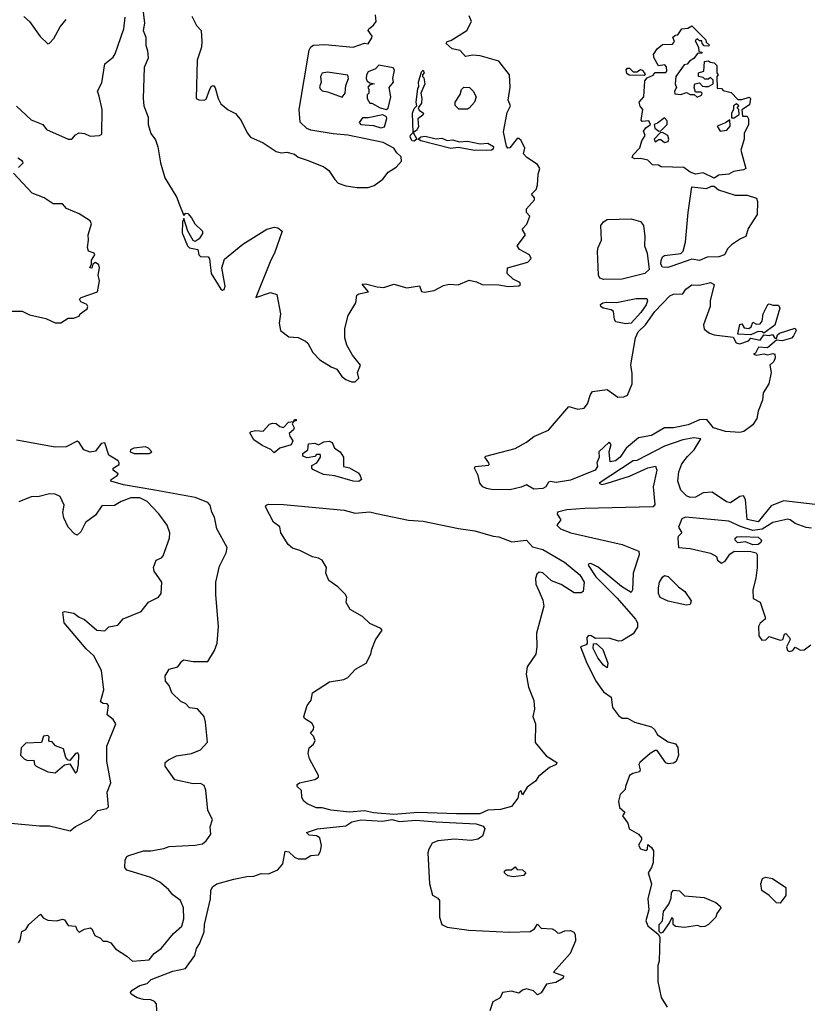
# Model space of a CAD drawing. Extents: x 1995161 to 2088924, y 769148 to 906007.
# Tile 49 of 256: x 2027362 to 2031641, y 782481 to 787834. Entities that reach past the tile are written whole.
import ezdxf

# ---------------------------------------------------------------- set-up
doc = ezdxf.new("R2010")
doc.units = 0

msp = doc.modelspace()

# ---------------------------------------------------------------- linework, layer by layer
at = {"layer": '0CON20XD'}
for points in [[(2028029.2, 787905), (2028040.6, 787815), (2028032.5, 787775), (2028048.3, 787738.3), (2028047.3, 787695), (2028056.9, 787665), (2028060, 787625), (2028039.1, 787575), (2028033.3, 787405), (2028037.1, 787365), (2028061.1, 787305), (2028060.7, 787265), (2028075, 787215.7), (2028100.1, 787180.1), (2028112.6, 787142.6), (2028127.3, 787055), (2028151.7, 786975), (2028216.9, 786866.9), (2028226.6, 786836.6), (2028255, 786770), (2028265, 786782.5), (2028275, 786780.5), (2028296.3, 786756.3), (2028313.3, 786723.3), (2028355.6, 786685), (2028355, 786671.9), (2028336.8, 786643.2), (2028315, 786628.2), (2028305, 786633.5), (2028276.4, 786685), (2028255, 786753.3), (2028247, 786733), (2028244.2, 786675), (2028274.2, 786604.2), (2028285, 786593.3), (2028330, 786585), (2028336.2, 786555), (2028345, 786546.2), (2028386, 786545), (2028393.1, 786533.1), (2028403.1, 786455), (2028455, 786369.4), (2028465, 786363.5), (2028472.4, 786367.6), (2028478, 786385), (2028460.9, 786485), (2028475, 786531.9), (2028575, 786614.2), (2028704.2, 786695), (2028745.9, 786705.9), (2028765, 786702), (2028787.8, 786685), (2028746, 786565), (2028726, 786526), (2028644.5, 786324.5), (2028725, 786351.2), (2028759.5, 786339.5), (2028779.6, 786235), (2028772.1, 786185), (2028780, 786145), (2028825, 786110), (2028875, 786106), (2028915, 786086), (2028927.1, 786075), (2028954.2, 786024.2), (2028992.5, 785985), (2029055, 785946), (2029085, 785934.2), (2029112.5, 785895), (2029135, 785877.5), (2029165.8, 785865.8), (2029185, 785865.7), (2029204.3, 785885), (2029197.5, 785915), (2029214, 785955), (2029170.1, 786010.1), (2029140, 786065), (2029129.7, 786105), (2029128.4, 786155), (2029147.1, 786225), (2029188.9, 786295), (2029194.4, 786335.6), (2029205.7, 786344.3), (2029257.5, 786355), (2029229.3, 786389.3)], [(2027344.1, 787364.1), (2027425, 787290), (2027487.5, 787265), (2027507.6, 787237.6), (2027625, 787184.1), (2027644.7, 787185.3), (2027665, 787208), (2027685, 787218.8), (2027715, 787215.7), (2027745, 787201.5), (2027796, 787204), (2027809.1, 787210.9), (2027809.7, 787345), (2027795, 787418.1), (2027784.6, 787445), (2027808.3, 787491.7), (2027825.6, 787595), (2027869.6, 787630.4), (2027881.9, 787648.1), (2027928.1, 787785), (2027935, 787847.5)], [(2027385, 787850.9), (2027415.1, 787825.1), (2027473.1, 787743.1), (2027515, 787703.1), (2027525, 787706.5), (2027547.7, 787732.3), (2027581.6, 787795), (2027615, 787835.3)], [(2028297.5, 787852.5), (2028323.4, 787803.4), (2028348, 787775), (2028352.5, 787715), (2028350, 787685), (2028326.1, 787613.9), (2028322, 787405), (2028335, 787397.5), (2028365, 787395.8), (2028375, 787401.2), (2028395, 787456.7), (2028405, 787473.3), (2028415, 787476.2), (2028425, 787463.3), (2028440.8, 787405), (2028455, 787376), (2028495, 787343.3), (2028535, 787324), (2028565, 787285.4), (2028598.5, 787218.5), (2028616.2, 787196.2), (2028685, 787165.3), (2028755, 787117.1), (2028785, 787110.8), (2028813, 787113), (2028855, 787102.5), (2028876.2, 787086.2), (2028928.8, 787068.8), (2029013.9, 787033.9), (2029042.5, 787015), (2029073.8, 786965), (2029093.3, 786945), (2029135, 786930.8), (2029195, 786921.2), (2029255, 786921.2), (2029288.3, 786931.7), (2029335, 786967.5), (2029364, 787005), (2029407.7, 787032.3), (2029436.7, 787065), (2029435, 787088.8), (2029410.7, 787110.7), (2029395, 787135.8), (2029336.8, 787166.8), (2029146, 787206), (2029065, 787212.8), (2028945, 787233.8), (2028923.1, 787243.1), (2028886.4, 787276.4), (2028881.6, 787345), (2028935, 787668.8), (2028945, 787686.7), (2028958.8, 787695), (2029019.4, 787699.4), (2029175, 787685.4), (2029235, 787706.2), (2029255, 787702.5), (2029275.6, 787735), (2029277.1, 787745), (2029256, 787775), (2029258.8, 787785), (2029285.4, 787804.6), (2029299.4, 787825), (2029295, 787860)], [(2029229.3, 786389.3), (2029223.6, 786396.4), (2029241.7, 786398.3), (2029305, 786381.5), (2029341.3, 786378.7), (2029395, 786395.7), (2029465, 786377.1), (2029535, 786387.5), (2029546, 786356), (2029561.9, 786351.9), (2029615, 786361.9), (2029665, 786389.4), (2029695, 786396.9), (2029745, 786391.9), (2029805, 786417.5), (2029845, 786408.6), (2029874.5, 786394.5), (2029965, 786392.5), (2030016.6, 786383.4), (2030075, 786386.7), (2030083.3, 786395), (2030078.8, 786405), (2030043.9, 786423.9), (2030010, 786455), (2030012.5, 786485), (2030123.8, 786515), (2030142, 786535), (2030131.4, 786555), (2030078.1, 786585), (2030064.5, 786605), (2030110, 786665), (2030092, 786695), (2030117.6, 786722.4), (2030133.3, 786765), (2030116.1, 786786.1), (2030116, 786805), (2030159.2, 786855), (2030160, 786865), (2030143.3, 786885), (2030168.3, 786911.7), (2030175.8, 786935), (2030180, 786995), (2030188.8, 787025), (2030175, 787046), (2030118, 787085), (2030100, 787105), (2030107.1, 787135), (2030087.4, 787177.4), (2030075, 787188.8), (2030065, 787188), (2030025, 787138), (2030015, 787136.2), (2030007.3, 787147.3), (2029991.4, 787225), (2030010.9, 787329.1), (2030029.4, 787365), (2030017, 787397), (2030027.9, 787467.9), (2030024, 787535), (2029965, 787608.6), (2029865, 787638.1), (2029825, 787642), (2029785, 787633.3), (2029755.8, 787665.8), (2029712.5, 787675), (2029680, 787705), (2029684.3, 787715.7), (2029705, 787721.2), (2029791.4, 787775), (2029816.7, 787825), (2029803.8, 787855)], [(2031135, 786972.9), (2031075, 787001.9), (2031035, 786993.6), (2031004.3, 787005), (2030971.2, 787031.2), (2030847.5, 787035), (2030832.7, 787042.7), (2030800, 787045), (2030775, 787070), (2030735, 787080), (2030705, 787077.5), (2030690, 787085), (2030695, 787100), (2030731.7, 787138.3), (2030742.5, 787175), (2030760, 787205), (2030751.7, 787228.3), (2030763.6, 787246.4), (2030790, 787265), (2030780, 787285), (2030745, 787280), (2030738.3, 787288.3), (2030747.5, 787345), (2030733.3, 787363.3), (2030727.5, 787385), (2030752.5, 787415), (2030758.3, 787501.7), (2030771.7, 787518.3), (2030805, 787532.5), (2030815, 787546.7), (2030872.5, 787547.5), (2030877.5, 787555), (2030877, 787577), (2030868.3, 787588.3), (2030833.9, 787583.9), (2030810, 787625), (2030806, 787645), (2030825, 787676), (2030855, 787700), (2030908.3, 787701.7), (2030920, 787715), (2030911.7, 787738.3), (2030925, 787750), (2030938.3, 787751.7), (2030960, 787785), (2030991.7, 787788.3), (2031015, 787800), (2031090, 787725), (2031091.7, 787711.7), (2031110, 787695), (2031105, 787690), (2031081.7, 787691.7), (2031070, 787705), (2031068.3, 787718.3), (2031055, 787720), (2031045, 787730), (2031031.7, 787718.3), (2031050, 787685), (2031051.7, 787661.7), (2031068.3, 787658.3), (2031068.3, 787651.7), (2031045, 787650), (2031025, 787622.5), (2031000.7, 787609.3), (2030988.3, 787591.7), (2030971.7, 787588.3), (2030927.5, 787525), (2030923.3, 787485), (2030930, 787465), (2030920, 787445), (2030921.7, 787431.7), (2030955, 787427.5), (2030985, 787437.5), (2031005, 787426.7), (2031027.5, 787427.5), (2031043, 787413), (2031066.4, 787423.6), (2031070, 787435), (2031065, 787440), (2031035, 787440), (2031027.5, 787465), (2031030, 787485), (2031055, 787490), (2031073, 787473), (2031085, 787470), (2031105, 787470), (2031130, 787485), (2031130, 787505), (2031115, 787520), (2031105, 787510), (2031085, 787510), (2031075, 787520), (2031050, 787525), (2031050, 787545), (2031080, 787555), (2031083, 787607), (2031105, 787610), (2031113, 787603), (2031135, 787600), (2031150, 787585), (2031150, 787545), (2031157.5, 787535), (2031150, 787525), (2031151.7, 787461.7), (2031175, 787460), (2031185, 787450), (2031228.3, 787438.3), (2031265, 787400), (2031285, 787400), (2031325, 787412.5), (2031332.5, 787405), (2031328.3, 787371.7), (2031286.4, 787343.6), (2031290, 787310), (2031315, 787310), (2031321.2, 787295), (2031321.2, 787265), (2031298.8, 787215), (2031299.4, 787185), (2031280.8, 787125), (2031306.9, 787025), (2031295, 787016.9), (2031241.4, 787008.6), (2031215, 786994.6), (2031161.5, 786988.5), (2031135, 786972.9)], [(2029115, 787412.5), (2029130, 787435), (2029133.6, 787476.4), (2029149.2, 787515), (2029145, 787532.5), (2029035, 787548), (2029005, 787543.8), (2028995.8, 787525), (2029000, 787495), (2028991.7, 787468.3), (2028995, 787457.5), (2029005, 787447.5), (2029035, 787442.5), (2029115, 787412.5)], [(2029355, 787346.7), (2029365, 787353.3), (2029379.4, 787415), (2029370, 787465), (2029392.5, 787495), (2029388.8, 787515), (2029399.4, 787559.4), (2029392, 787572), (2029314, 787586), (2029295, 787567.5), (2029255, 787550), (2029245.9, 787534.1), (2029244.1, 787514.1), (2029250.7, 787500.7), (2029265, 787490), (2029290, 787485), (2029265, 787480), (2029253, 787467), (2029260, 787455), (2029260, 787435), (2029250, 787425), (2029250, 787405), (2029265, 787380), (2029275, 787380), (2029320, 787355), (2029355, 787346.7)], [(2029505, 787174.2), (2029493.8, 787175), (2029483.3, 787195), (2029485, 787206.7), (2029500, 787220), (2029496.7, 787325), (2029505, 787351.2), (2029520, 787365), (2029516.2, 787385), (2029525, 787460), (2029531.7, 787468.3), (2029530, 787495), (2029545, 787550), (2029555, 787560), (2029560, 787545), (2029550, 787535), (2029550, 787525), (2029558.8, 787518.8), (2029563.8, 787485), (2029542.5, 787435), (2029548, 787405), (2029545, 787380), (2029527.5, 787355), (2029532.3, 787342.3), (2029556.7, 787325), (2029552.5, 787315), (2029526.2, 787295), (2029528.8, 787251.2), (2029517.7, 787232.3), (2029500, 787220), (2029520, 787185), (2029505, 787174.2)], [(2030755, 787530), (2030673, 787533), (2030661.7, 787541.7), (2030658.3, 787561.7), (2030665, 787570), (2030675, 787570), (2030695, 787550), (2030715, 787550), (2030735, 787562.5), (2030745, 787560), (2030757.5, 787545), (2030760, 787535), (2030755, 787530)], [(2029795, 787347.5), (2029748.3, 787348.3), (2029728.3, 787368.3), (2029727.5, 787385), (2029755, 787427.5), (2029763.3, 787455), (2029775, 787466.7), (2029806.1, 787466.1), (2029826.1, 787446.1), (2029843.3, 787415), (2029833.8, 787386.2), (2029805, 787352.5), (2029795, 787347.5)], [(2031245, 787300), (2031271.7, 787318.3), (2031270, 787345), (2031260, 787355), (2031270, 787365), (2031257.5, 787377.5), (2031240, 787365), (2031240, 787345), (2031230, 787325), (2031230, 787300), (2031245, 787300)], [(2029325, 787246), (2029345, 787251.2), (2029357.1, 787297.1), (2029355, 787306.7), (2029336.1, 787316.1), (2029255, 787300), (2029225, 787300), (2029206, 787275), (2029215, 787264.3), (2029285, 787258), (2029325, 787246)], [(2030835, 787227.5), (2030845, 787230), (2030880, 787265), (2030880, 787285), (2030865, 787300), (2030828.3, 787271.7), (2030810, 787265), (2030813.6, 787243.6), (2030835, 787227.5)], [(2031168.3, 787228.3), (2031205, 787233.3), (2031222.5, 787255), (2031220, 787290), (2031197, 787273), (2031152.5, 787255), (2031168.3, 787228.3)], [(2030865, 787166.7), (2030885, 787172.5), (2030888.8, 787185), (2030884.1, 787204.1), (2030855, 787220), (2030841.7, 787218.3), (2030810, 787185), (2030815, 787170), (2030835, 787182.5), (2030845, 787182.5), (2030865, 787166.7)], [(2029835, 787122.7), (2029745, 787138.8), (2029703.9, 787133.9), (2029542.5, 787175), (2029527.5, 787185), (2029542.3, 787197.7), (2029565, 787200.8), (2029625, 787187.1), (2029655, 787190.8), (2029685, 787178.1), (2029715, 787180.8), (2029750.5, 787170.5), (2029795, 787174.2), (2029865, 787160), (2029905, 787162), (2029936.7, 787145), (2029935, 787130), (2029925, 787124.2), (2029835, 787122.7)], [(2027355, 787030), (2027382, 787055), (2027377.5, 787065), (2027352.1, 787082.1)], [(2027305, 786249.2), (2027375, 786248.8), (2027415, 786228.8), (2027505, 786210), (2027555, 786186), (2027585, 786186.2), (2027625, 786212), (2027655, 786211.4), (2027685, 786222.5), (2027690, 786235), (2027728.6, 786261.4), (2027733.3, 786275), (2027727.5, 786285), (2027695, 786300), (2027687.5, 786315), (2027696.4, 786323.6), (2027785.8, 786355), (2027795.8, 786415), (2027788.8, 786445), (2027796.7, 786485), (2027792, 786502), (2027775, 786513.3), (2027760, 786505), (2027755, 786483.3), (2027744.2, 786485), (2027753.3, 786505), (2027752.7, 786527.3), (2027770, 786555), (2027766.7, 786565), (2027736.1, 786576.1), (2027730, 786595), (2027736.9, 786635), (2027734.3, 786665), (2027752, 786725), (2027745, 786741.2), (2027685, 786779.1), (2027617.4, 786807.4), (2027595, 786832.5), (2027545, 786832.9), (2027495, 786866.4), (2027430.8, 786890.8), (2027329.3, 786999.3)], [(2030883.2, 786486.7), (2030855, 786489.2), (2030845.3, 786505), (2030847.4, 786525), (2030854.7, 786545), (2030865, 786552.2), (2030955, 786562.8), (2030967.7, 786575), (2030979.6, 786625), (2030994.1, 786785), (2031014.4, 786925), (2031094.3, 786915.7), (2031120.9, 786929.1), (2031135, 786929.6), (2031159.9, 786909.9), (2031249.4, 786879.4), (2031315, 786879.6), (2031365, 786864.3), (2031370.4, 786845), (2031368.4, 786775), (2031320.6, 786699.4), (2031308.2, 786655), (2031277.7, 786642.3), (2031229.6, 786610.4), (2031209.7, 786590.3), (2031191.5, 786555), (2031160, 786545), (2031096.9, 786543.1), (2031055, 786524.8), (2031015, 786532.2), (2030905, 786494.2), (2030883.2, 786486.7)], [(2030535, 786422.1), (2030515, 786429.6), (2030507.5, 786445), (2030502.3, 786575), (2030505, 786595.8), (2030522.9, 786635), (2030520.6, 786715), (2030534.7, 786735), (2030555, 786748.4), (2030685, 786751.1), (2030735, 786736.6), (2030751.6, 786715), (2030759.7, 786655), (2030757.5, 786605), (2030772.2, 786565), (2030782.2, 786475), (2030759.2, 786455), (2030635, 786424.2), (2030535, 786422.1)], [(2030025, 785278.2), (2029925, 785279.4), (2029899.2, 785285), (2029878.6, 785295), (2029862.9, 785315), (2029852.9, 785355), (2029834.2, 785395), (2029836.7, 785405), (2029908.6, 785411.4), (2029913.3, 785415), (2029910.8, 785425), (2029890, 785455), (2029895, 785461.2), (2030055, 785502.9), (2030115, 785537.1), (2030155, 785568.5), (2030235, 785601.9), (2030345, 785731.1), (2030395, 785717.2), (2030428.9, 785721.1), (2030448.2, 785745), (2030463.3, 785796.7), (2030475, 785811.8), (2030555, 785823.3), (2030612.2, 785782.2), (2030645, 785784.1), (2030665, 785791.8), (2030689.2, 785855), (2030689.6, 785909.6), (2030683.3, 785956.7), (2030707.3, 786105), (2030722.4, 786137.6), (2030762.1, 786175), (2030813, 786247), (2030895, 786332.2), (2030915, 786341.5), (2030965.7, 786344.3), (2030981.7, 786368.3), (2031015, 786392.2), (2031055, 786391.4), (2031115, 786404.6), (2031136.4, 786395), (2031114.1, 786305.9), (2031113.1, 786275), (2031077.8, 786175), (2031081.3, 786151.3), (2031109.6, 786129.6), (2031135, 786121.1), (2031238, 786108), (2031255, 786077.5), (2031275, 786071.8), (2031321.7, 786088.3), (2031335, 786103.3), (2031385, 786091.2), (2031405, 786120), (2031435, 786116.7), (2031452.5, 786122.5), (2031465, 786102.5), (2031475, 786100), (2031480, 786120), (2031490, 786130), (2031575, 786156.4), (2031581.6, 786145), (2031567.4, 786115), (2031555, 786102.9), (2031505, 786087.8), (2031475, 786092.5), (2031425, 786050), (2031376.7, 786053.3), (2031359.3, 786020.7), (2031350, 786015), (2031365, 786010), (2031405, 786017.5), (2031425, 786011.2), (2031455, 786020), (2031465.6, 786015.6), (2031466.2, 785995), (2031460, 785975), (2031437.3, 785955), (2031444.4, 785915), (2031433.3, 785855), (2031402.5, 785805), (2031398.5, 785765), (2031375.4, 785705), (2031367.1, 785665), (2031345, 785630.6), (2031296.9, 785595), (2031275, 785588.9), (2031196.2, 785595), (2031131.4, 785615), (2031095, 785660), (2031055, 785659.4), (2030995, 785632.1), (2030915, 785615.5), (2030865, 785615.4), (2030795, 785572.9), (2030725, 785560.5), (2030658, 785505), (2030625.4, 785455), (2030600, 785435), (2030570.6, 785430.6), (2030567.2, 785465), (2030565.6, 785485), (2030575.5, 785525), (2030565, 785537.1), (2030509.7, 785485), (2030510.6, 785455), (2030498.8, 785425), (2030501.2, 785405), (2030489.1, 785385), (2030355, 785330.4), (2030277.9, 785317.9), (2030245, 785324), (2030235, 785320), (2030221, 785295), (2030205, 785284.3), (2030155, 785280.7), (2030115, 785305.8), (2030087.2, 785292.8), (2030025, 785278.2)], [(2030655, 786180.8), (2030602.1, 786192.1), (2030594.7, 786204.7), (2030588.3, 786248.3), (2030576.3, 786256.3), (2030532, 786265), (2030519.4, 786275), (2030518.6, 786285), (2030531.2, 786295), (2030550.9, 786299.1), (2030605, 786296.7), (2030712.5, 786317.5), (2030768.8, 786318.8), (2030773.9, 786305), (2030765.7, 786284.3), (2030737.9, 786242.1), (2030685, 786184.6), (2030655, 786180.8)], [(2031335, 786120), (2031263.9, 786123.9), (2031275, 786177.5), (2031285, 786180), (2031299.4, 786159.4), (2031324.2, 786155.8), (2031335.8, 786164.2), (2031345, 786190), (2031365, 786178.8), (2031385, 786181.2), (2031396.2, 786195), (2031402.5, 786235), (2031427.5, 786285), (2031435, 786290), (2031455, 786282.5), (2031485, 786282.5), (2031492.5, 786265), (2031465, 786173.8), (2031405, 786130), (2031396.4, 786136.4), (2031375, 786138), (2031335, 786120)], [(2028745, 785480), (2028727, 785497), (2028679.3, 785519.3), (2028635, 785550), (2028613, 785587), (2028620, 785595), (2028645, 785601.2), (2028685, 785597.5), (2028720, 785635), (2028735, 785640), (2028755, 785638), (2028775, 785622.5), (2028795, 785617.5), (2028822.5, 785645), (2028850, 785650), (2028855, 785660), (2028865, 785660), (2028865, 785652.5), (2028850, 785650), (2028843, 785637), (2028853.3, 785615), (2028850, 785605), (2028826.7, 785585), (2028829.3, 785569.3), (2028846.7, 785545), (2028837, 785523), (2028776, 785504), (2028745, 785480)], [(2031715, 785194.4), (2031511.9, 785218.1), (2031445, 785191.5), (2031375, 785103.8), (2031315, 785117.5), (2031305.2, 785225.2), (2031295, 785245.8), (2031275, 785241.6), (2031225, 785207.3), (2031202.3, 785212.2), (2031124.4, 785265.6), (2031075, 785261.9), (2031035, 785238.1), (2031005, 785236.9), (2030985, 785244.6), (2030955, 785275.6), (2030938.3, 785325), (2030943.8, 785376.2), (2030960.6, 785419.4), (2030990.5, 785459.5), (2031027.1, 785495), (2031063.3, 785555), (2031025, 785560), (2030965, 785549.3), (2030865, 785515.2), (2030715, 785438.1), (2030695, 785434.7), (2030510, 785315), (2030525, 785306.7), (2030555, 785313.8), (2030675, 785353.1), (2030775, 785398.3), (2030816.4, 785406.4), (2030823.6, 785385), (2030804.1, 785295), (2030812.6, 785197.4), (2030804.7, 785185.3), (2030433.4, 785176.6), (2030335, 785169.6), (2030285, 785156.2), (2030282.5, 785145), (2030302.5, 785115), (2030280, 785085), (2030301.2, 785065), (2030356, 785045), (2030635, 784980), (2030726.9, 784945), (2030728.9, 784925), (2030695.6, 784825), (2030692.3, 784735), (2030685, 784720), (2030631.5, 784751.5), (2030505, 784856.6), (2030465, 784876.9), (2030453.9, 784876.1), (2030451.7, 784868.3), (2030493.2, 784805), (2030608.7, 784688.7), (2030708.2, 784575), (2030719.6, 784555), (2030719.4, 784530.6), (2030695.4, 784494.6), (2030633.2, 784456.8), (2030615, 784455.6), (2030565, 784471.2), (2030490.5, 784470.5), (2030467.5, 784485), (2030453.4, 784486.6), (2030444.4, 784475.6), (2030446.2, 784445), (2030440, 784435), (2030410, 784425), (2030444, 784335), (2030494.4, 784235), (2030535, 784179.2), (2030575, 784150), (2030584, 784095), (2030615, 784050.8), (2030635, 784035.8), (2030665, 784036.5), (2030702.5, 784015), (2030795, 783988.5), (2030810.6, 783975), (2030827.1, 783945), (2030885, 783907.5), (2030925, 783896.1), (2030937.4, 783877.4), (2030942.4, 783835), (2030928.6, 783801.4), (2030915, 783792.5), (2030885, 783788.7), (2030872.8, 783792.8), (2030825, 783860.4), (2030815, 783860.7), (2030787.8, 783845), (2030731.2, 783795), (2030726.2, 783785), (2030733.8, 783755), (2030730, 783745), (2030693.5, 783736.5), (2030675, 783724), (2030654.6, 783665), (2030651.7, 783648.3), (2030625, 783621.9), (2030616.2, 783585), (2030620.5, 783550.5), (2030650, 783525), (2030636.7, 783505), (2030666.7, 783465), (2030673.8, 783435), (2030725, 783405.7), (2030740, 783385), (2030741.2, 783375), (2030724.5, 783345.5), (2030735, 783326), (2030765, 783316.7), (2030773.3, 783325), (2030775, 783350), (2030795, 783333.3), (2030805.5, 783315), (2030805, 783252.5), (2030795.9, 783224.1), (2030777.1, 783195), (2030794.5, 783135), (2030775.8, 783055), (2030780, 782995), (2030764.2, 782934.2), (2030775, 782907.5), (2030831.7, 782861.7), (2030840, 782845), (2030835.8, 782715), (2030829.1, 782690.9), (2030830, 782605), (2030848.3, 782518.3), (2030880, 782465)], [(2027355.9, 782814.1), (2027365, 782830), (2027374.2, 782875.8), (2027395, 782886.7), (2027412, 782915), (2027475, 782970), (2027490, 782950), (2027515, 782938), (2027565, 782934), (2027595, 782943.3), (2027605, 782940), (2027625, 782910), (2027666.4, 782906.4), (2027674.1, 782884.1), (2027685, 782873.8), (2027715, 782890), (2027745, 782895.8), (2027755, 782891.2), (2027771.2, 782855), (2027800.7, 782840.7), (2027815, 782824.4), (2027835, 782824.3), (2027858, 782815), (2027882.5, 782782.5), (2027945, 782743.3), (2027974.6, 782714.6), (2028065, 782721.8), (2028093.7, 782756.3), (2028130.8, 782785), (2028197.8, 782865), (2028242.5, 782905), (2028253.5, 782945), (2028252.2, 783005), (2028235.3, 783045.3), (2028195, 783075.5), (2028171.2, 783105), (2028124.4, 783145), (2028075, 783169.6), (2027981.4, 783198.6), (2027945, 783210.8), (2027933.1, 783225), (2027935.5, 783264.5), (2027945, 783283.8), (2027955, 783290), (2028035, 783314.5), (2028075.3, 783314.7), (2028145, 783327.1), (2028175, 783338.6), (2028315, 783346.2), (2028355, 783353.8), (2028375, 783368.8), (2028401.2, 783405), (2028397.5, 783445), (2028410, 783485), (2028384, 783535), (2028373.3, 783645), (2028365, 783671.1), (2028345, 783680.9), (2028305, 783680), (2028205, 783702), (2028152.9, 783775), (2028152.7, 783795), (2028170.7, 783809.3), (2028215, 783831.4), (2028295.5, 783844.5), (2028345.5, 783864.5), (2028383.5, 783906.5), (2028372.5, 784015), (2028363.8, 784045), (2028327.8, 784087.8), (2028285, 784093.5), (2028264.4, 784115), (2028237.8, 784127.8), (2028188.2, 784175), (2028174.7, 784214.7), (2028155, 784237.5), (2028152.9, 784267.1), (2028175, 784302.2), (2028220.8, 784315), (2028242.9, 784347.1), (2028255, 784353.8), (2028305, 784345.4), (2028385, 784344), (2028420, 784405), (2028434.6, 784445), (2028441.9, 784535), (2028427.1, 784707.1), (2028428.1, 784775), (2028447.5, 784862.5), (2028484.4, 784935), (2028489.2, 784965), (2028434.2, 785065), (2028420, 785130), (2028406.5, 785156.5), (2028397.5, 785195), (2028385, 785209.1), (2028315, 785236.8), (2028096.4, 785276.4), (2027926.2, 785305), (2027856.7, 785325), (2027860, 785335), (2027892.5, 785355), (2027897.5, 785365), (2027870, 785385), (2027870, 785395), (2027902.5, 785415), (2027903.3, 785425), (2027896.7, 785435), (2027846.3, 785466.3), (2027825, 785532.9), (2027805, 785530.6), (2027775, 785487.8), (2027745, 785482.9), (2027710, 785495), (2027685.8, 785535.8), (2027675, 785542.5), (2027615, 785512.2), (2027555, 785510.2), (2027345, 785548)], [(2027985, 785474.6), (2028065, 785474.7), (2028080, 785485), (2028062.9, 785505), (2028045, 785511.8), (2027983.3, 785505), (2027965, 785495.6), (2027962.9, 785485), (2027985, 785474.6)], [(2029205, 785322.8), (2029174.5, 785324.5), (2029075, 785354.7), (2029012.1, 785362.1), (2028955, 785388.6), (2028949.4, 785395), (2028950.3, 785409.7), (2028977.5, 785425), (2028997.5, 785455), (2028997.5, 785465), (2028995, 785470), (2028975, 785470), (2028965, 785460), (2028925, 785452.5), (2028900.7, 785460.7), (2028900, 785475), (2028927.5, 785495), (2028931.7, 785528.3), (2028965, 785532.5), (2028985, 785522.5), (2029015, 785538.8), (2029045, 785542), (2029060, 785535), (2029073.3, 785505), (2029103.3, 785485), (2029122.5, 785455), (2029122.5, 785405), (2029155, 785396.7), (2029200.8, 785370.8), (2029209.8, 785359.7), (2029219.1, 785335), (2029205, 785322.8)], [(2027314.8, 783465.2), (2027470.7, 783450.8), (2027525, 783451.9), (2027636.9, 783423.1), (2027665, 783447.1), (2027743, 783487), (2027787.5, 783535), (2027835, 783545.7), (2027845.6, 783555), (2027837.9, 783635), (2027857.3, 783685), (2027836.5, 783803.5), (2027836.4, 783883.6), (2027884, 784005), (2027870, 784030), (2027836.7, 784055), (2027845.7, 784105.7), (2027836.7, 784115), (2027815, 784116.4), (2027801.5, 784125), (2027818.6, 784191.4), (2027806.2, 784295), (2027764.7, 784375), (2027722.6, 784412.6), (2027604.7, 784555), (2027596.7, 784613.3), (2027605, 784616.5), (2027657, 784607), (2027685, 784586), (2027715, 784573.1), (2027782, 784515), (2027825, 784511.9), (2027847.1, 784532.9), (2027895, 784541.9), (2027925, 784577.1), (2028022.7, 784617.3), (2028062.7, 784667.3), (2028116.9, 784695), (2028130.5, 784715), (2028134.6, 784775.4), (2028093.5, 784835), (2028089.2, 784855), (2028104.4, 784895.6), (2028132.3, 784907.7), (2028141.7, 784918.3), (2028176, 785015), (2028178.6, 785045), (2028164.3, 785085), (2028118.1, 785148.1), (2028055.7, 785215), (2028015, 785234.7), (2027965.3, 785234.7), (2027913.8, 785215), (2027877.7, 785192.3), (2027809.1, 785190.9), (2027775, 785140), (2027720.5, 785099.5), (2027695, 785050), (2027675, 785032), (2027659.3, 785039.3), (2027625.6, 785075), (2027601.8, 785125), (2027596.5, 785155), (2027603.1, 785195), (2027581.7, 785241.7), (2027555, 785254.2), (2027525, 785255.7), (2027468.6, 785241.4), (2027425, 785240.6), (2027358.1, 785211.9)], [(2029395, 783513.5), (2029285, 783521.8), (2029235, 783532.3), (2029155, 783524.7), (2029055, 783536.9), (2029005, 783549.2), (2028975, 783549.1), (2028925, 783570.4), (2028906.2, 783585), (2028895.4, 783605), (2028892.9, 783642.9), (2028870, 783665), (2028870, 783675), (2028882.5, 783685), (2028965, 783702.5), (2028985.8, 783715), (2028986.5, 783725), (2028937.1, 783815), (2028928.8, 783845), (2028934.5, 783875), (2028958.5, 783895), (2028968.5, 783915), (2028959.5, 783939.5), (2028942.5, 783955), (2028959.2, 783975), (2028960, 783990), (2028949.5, 784009.5), (2028910, 784035), (2028906.7, 784045), (2028924.3, 784105), (2028946, 784135), (2028953.8, 784175), (2029045, 784233.3), (2029123.7, 784246.3), (2029145, 784256.9), (2029186.3, 784303.7), (2029245.3, 784334.7), (2029269.3, 784385), (2029275, 784412.5), (2029295, 784462), (2029332, 784515), (2029324.3, 784524.3), (2029265, 784551.4), (2029225, 784589.2), (2029158, 784628), (2029136, 784665), (2029139.1, 784695), (2029131.2, 784711.2), (2029091.4, 784751.4), (2029041.4, 784785), (2029025.8, 784825), (2029030, 784855), (2029006.1, 784896.1), (2028985, 784907.3), (2028952.9, 784912.9), (2028885, 784948.6), (2028845, 784961.4), (2028820.5, 784980.5), (2028780.8, 785045), (2028775, 785077.5), (2028741.3, 785101.3), (2028698.6, 785185), (2028702, 785195), (2028715, 785199.4), (2028795, 785197.7), (2029125, 785167.2), (2029185, 785151.8), (2029265, 785158.7), (2029300.2, 785149.8), (2029475, 785112.2), (2029555, 785107.7), (2029747, 785067), (2029836, 785055), (2029935, 785025.9), (2029965, 785022.5), (2030035.4, 784995.4), (2030115, 785004.8), (2030148.7, 784968.7), (2030205, 784953.5), (2030321.6, 784885), (2030405, 784815.7), (2030428.8, 784775), (2030423.3, 784725), (2030412, 784718), (2030375, 784718.1), (2030305, 784762.7), (2030252.3, 784782.3), (2030205, 784827.3), (2030185, 784830), (2030171.4, 784818.6), (2030164.4, 784795), (2030167.5, 784765), (2030185, 784725.7), (2030205, 784678), (2030210.7, 784645), (2030170.9, 784499.1), (2030172.7, 784425), (2030167.3, 784385), (2030120.4, 784315), (2030114.6, 784275), (2030126.9, 784205), (2030156.6, 784133.4), (2030159.1, 784085), (2030150, 784045), (2030164.6, 784005), (2030163.5, 783905), (2030221.9, 783831.9), (2030280, 783795), (2030277.5, 783785), (2030241.3, 783768.7), (2030180.5, 783719.5), (2030165.6, 783694.4), (2030119.4, 783660.6), (2030095, 783620), (2030085, 783642.5), (2030075, 783632.5), (2030068.6, 783601.4), (2030035, 783555.8), (2029975, 783540), (2029905, 783537.1), (2029862.8, 783517.2), (2029735.9, 783515.9), (2029525, 783523.8), (2029395, 783513.5)], [(2031665, 785069.4), (2031635, 785074), (2031575, 785094.3), (2031548, 785115), (2031535, 785117.7), (2031455, 785100.5), (2031395.6, 785064.4), (2031345, 785057.1), (2031277.9, 785077.9), (2031215, 785106.9), (2030980, 785130), (2030959.3, 785120.7), (2030941.2, 785075), (2030960, 785045), (2030940, 785025), (2030937.5, 785015), (2030942.5, 784965), (2031005, 784959.1), (2031115, 784932.7), (2031148.8, 784915), (2031153.3, 784895), (2031175, 784880), (2031195, 784890), (2031221.5, 784928.5), (2031245, 784944.4), (2031335, 784943.4), (2031364.5, 784934.5), (2031369.9, 784925), (2031369.4, 784855), (2031362.2, 784797.8), (2031344.7, 784735), (2031346.7, 784686.7), (2031385, 784667.5), (2031412.5, 784585), (2031412.5, 784575), (2031385, 784553.3), (2031376.2, 784535), (2031377.5, 784485), (2031395, 784460), (2031417, 784463), (2031435, 784480), (2031495, 784460), (2031508.8, 784465), (2031517, 784493), (2031525, 784496.7), (2031545.7, 784475), (2031548, 784465), (2031529.3, 784425), (2031533.5, 784405), (2031545, 784399.1), (2031562.5, 784405), (2031575, 784422), (2031605, 784406.9), (2031625, 784408.1), (2031660.8, 784435)], [(2031345, 784978.8), (2031305, 784994.6), (2031265, 784989.2), (2031250.5, 785005), (2031250.3, 785015), (2031258.4, 785021.6), (2031285, 785024.2), (2031375, 785021.1), (2031391.8, 785005), (2031388.3, 784991.7), (2031375, 784981.2), (2031345, 784978.8)], [(2030985, 784650), (2030935, 784661.2), (2030885, 784673.4), (2030842.8, 784692.8), (2030832.7, 784715), (2030832.6, 784745), (2030839.3, 784775), (2030855, 784802.9), (2030865, 784812.1), (2030885, 784807.3), (2030940.9, 784750.8), (2030975.6, 784725), (2031011.2, 784675), (2031005, 784653.8), (2030985, 784650)], [(2030555, 784310), (2030534.8, 784324.7), (2030503.5, 784365), (2030478.1, 784415), (2030479.3, 784440.7), (2030495, 784442.9), (2030530.3, 784410.3), (2030557.8, 784335), (2030555, 784310)], [(2027665, 783737.5), (2027675, 783745.8), (2027682.6, 783785), (2027683.3, 783835), (2027678.2, 783848.2), (2027665, 783844.2), (2027635, 783806.7), (2027625, 783807.5), (2027612.7, 783822.7), (2027600.5, 783870.5), (2027556.4, 783886.4), (2027538.3, 783908.3), (2027525, 783910), (2027520, 783915), (2027522.5, 783935), (2027515, 783942.5), (2027492.3, 783937.7), (2027480, 783905), (2027395, 783900), (2027370, 783875), (2027367.5, 783835), (2027387.5, 783815), (2027405, 783806.7), (2027438.3, 783808.3), (2027442, 783785), (2027452, 783775), (2027514.4, 783744.4), (2027555, 783740), (2027605, 783783.3), (2027635, 783787.5), (2027665, 783737.5)], [(2028108, 782445), (2028105, 782482.5), (2028095, 782496.5), (2028075.3, 782505.3), (2028035, 782506.2), (2028000.8, 782515), (2027968.1, 782535), (2027964.3, 782545), (2027973.1, 782556.9), (2028015, 782582.2), (2028055, 782593.1), (2028077.5, 782615), (2028195, 782660), (2028263.3, 782675), (2028313.1, 782746.9), (2028323.3, 782785), (2028340, 782810), (2028364.1, 782875), (2028366.7, 782915), (2028399.4, 783055), (2028401.3, 783098.7), (2028410.4, 783119.6), (2028434, 783135), (2028525, 783161.1), (2028596.4, 783176.3), (2028635, 783177.5), (2028675, 783191.1), (2028715, 783190.7), (2028765, 783212), (2028791.8, 783245), (2028805, 783312.5), (2028825, 783310), (2028855, 783280), (2028875, 783272.5), (2028915, 783272.5), (2028945, 783290), (2028985, 783292.5), (2028996.4, 783313.6), (2029002.5, 783345), (2028992.5, 783385), (2028975, 783397.5), (2028935, 783400), (2028920, 783415), (2028980, 783435), (2029135, 783451.4), (2029167.3, 783472.8), (2029215, 783483), (2029336, 783476), (2029385, 783485.3), (2029425, 783475.3), (2029515, 783481.2), (2029625, 783472.4), (2029842.6, 783462.6), (2029880, 783450), (2029889.2, 783435), (2029876.2, 783395), (2029851, 783379), (2029815, 783371.7), (2029725, 783378.6), (2029635, 783370.2), (2029603.2, 783356.8), (2029584.7, 783325), (2029580.7, 783305), (2029588.1, 783135), (2029604.7, 783075), (2029635, 783058), (2029643.6, 783045), (2029642.6, 782955), (2029655.2, 782915.2), (2029685, 782900.3), (2029803.1, 782883.1), (2030025, 782872.1), (2030135, 782876.7), (2030158.7, 782891.3), (2030175, 782916.7), (2030195, 782894.3), (2030255, 782891.4), (2030271.5, 782881.5), (2030285, 782868.5), (2030295, 782868.2), (2030325, 782880.8), (2030355, 782881.4), (2030372.9, 782872.9), (2030379.9, 782859.9), (2030382.9, 782825), (2030353.6, 782756.4), (2030262.5, 782655), (2030317.5, 782635), (2030315, 782622.5), (2030275, 782598.8), (2030225, 782590.8), (2030196.4, 782543.6), (2030175, 782532.5), (2030154.2, 782554.2), (2030115, 782564.6), (2030095, 782557.9), (2030075, 782541.4), (2030035, 782551.9), (2029985, 782545.8), (2029972.5, 782515), (2029933.8, 782495), (2029916.7, 782445)], [(2030045, 783174.4), (2030015, 783180), (2029996.7, 783195), (2029996.7, 783205), (2030005, 783211.2), (2030035, 783211.2), (2030055, 783227.5), (2030065, 783213.3), (2030095, 783211.2), (2030112.5, 783195), (2030098.8, 783181.2), (2030045, 783174.4)], [(2031495, 783030), (2031475, 783032.5), (2031435, 783072.5), (2031395, 783100), (2031388.6, 783135), (2031397.8, 783165), (2031415, 783171.2), (2031451.9, 783165), (2031525, 783116.5), (2031525, 783071.9), (2031495, 783030)], [(2030845, 782867.5), (2030836.7, 782876.7), (2030835.9, 782914.1), (2030854, 782935), (2030860, 782985), (2030888.8, 783025), (2030901.7, 783058.3), (2030903.3, 783086.7), (2030915, 783101.1), (2030946.9, 783096.9), (2030975, 783070.9), (2031081.9, 783061.9), (2031145, 783034.4), (2031168.8, 783015), (2031171.2, 783005), (2031150, 782975), (2031144, 782955), (2031104.5, 782915.5), (2031085, 782904), (2031065, 782902.5), (2031045, 782909.2), (2030975, 782897.5), (2030925, 782903.3), (2030912.5, 782915), (2030912.5, 782945), (2030905, 782952.5), (2030893.3, 782925), (2030855, 782871.2), (2030845, 782867.5)]]:
    msp.add_lwpolyline(points, dxfattribs=at)

doc.saveas('drawing.dxf')
